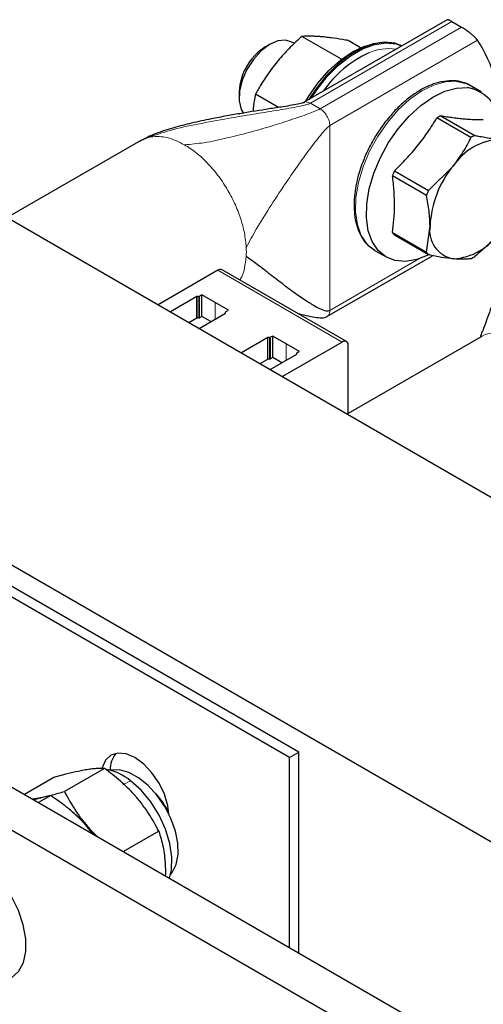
# Paper-space layout 'Blatt2' of a CAD drawing. Header units: millimetres. Extents: x 5 to 418, y 2 to 292.
# Tile 38 of 43: x 342 to 352, y 109 to 131. Entities that reach past the tile are written whole.
import ezdxf

# ---------------------------------------------------------------- set-up
doc = ezdxf.new("R2010")
doc.units = ezdxf.units.MM

psp = doc.layouts.new('Blatt2')

# ---------------------------------------------------------------- linework, layer by layer
at = {"color": 7, "linetype": 'Continuous', "lineweight": 25}
for p, q in [((333.8598, 131.3074), (369.2151, 110.8972)), ((351.6301, 131.378), (348.3501, 129.4845)), ((351.7414, 131.3363), (351.963, 131.2084)), ((347.5837, 130.819), (347.4658, 130.751)), ((348.1396, 130.8363), (348.0837, 130.8686)), ((349.215, 130.4752), (348.3094, 130.9979)), ((349.6527, 130.7399), (349.37, 130.9031)), ((346.8767, 129.7304), (346.8767, 129.5943)), ((352.4166, 129.7297), (352.1684, 129.873)), ((347.7774, 129.3733), (347.2487, 129.6785)), ((352.1781, 128.6848), (351.3996, 129.1342)), ((351.4873, 129.1848), (352.2658, 128.7353)), ((344.6301, 128.6201), (341.5724, 126.855)), ((344.6322, 128.61), (344.6101, 128.5995)), ((350.4266, 127.9237), (351.2051, 127.4743)), ((351.2051, 127.4743), (351.7722, 128.033)), ((351.1613, 127.3614), (350.3828, 127.8108)), ((327.0291, 127.3641), (362.3845, 106.9539)), ((351.1613, 126.0639), (351.2419, 126.6661)), ((350.3828, 126.5134), (351.1613, 126.0639)), ((351.2051, 126.0016), (350.4266, 126.451)), ((349.9886, 126.0971), (350.2368, 125.9538)), ((348.8858, 124.5901), (351.3003, 125.984)), ((346.3897, 125.6493), (345.0253, 124.8617)), ((349.3323, 124.0182), (346.4897, 125.6592)), ((345.9089, 125.0492), (345.3046, 124.7004)), ((345.9418, 125.0492), (345.9089, 125.0492)), ((345.9089, 124.5593), (345.9089, 125.0492)), ((346.022, 125.086), (345.9701, 125.056)), ((346.3261, 124.9105), (346.022, 125.086)), ((346.022, 124.5961), (346.022, 125.086)), ((346.6301, 124.7349), (346.3261, 124.9105)), ((345.729, 124.4555), (345.9089, 124.5593)), ((345.9418, 124.5593), (345.9089, 124.5593)), ((345.9622, 124.3208), (346.5665, 124.6696)), ((346.022, 124.5961), (345.9701, 124.5661)), ((346.2305, 124.4757), (346.022, 124.5961)), ((346.5665, 124.6696), (346.5665, 124.6886)), ((346.5782, 124.705), (346.6301, 124.7349)), ((347.5352, 124.1104), (346.931, 123.7615)), ((347.5682, 124.1104), (347.5352, 124.1104)), ((347.5352, 123.6205), (347.5352, 124.1104)), ((347.6484, 124.1471), (347.5964, 124.1171)), ((347.9524, 123.9716), (347.6484, 124.1471)), ((347.6484, 123.6572), (347.6484, 124.1471)), ((352.4083, 124.1299), (349.3737, 122.3781)), ((349.2323, 124.0083), (347.8679, 123.2207)), ((348.2565, 123.7961), (347.9524, 123.9716)), ((349.3737, 122.3514), (349.3737, 123.9267)), ((347.3553, 123.5166), (347.5352, 123.6205)), ((347.5682, 123.6205), (347.5352, 123.6205)), ((347.5886, 123.3819), (348.1928, 123.7307)), ((347.6484, 123.6572), (347.5964, 123.6272)), ((347.8569, 123.5368), (347.6484, 123.6572)), ((348.1928, 123.7307), (348.1928, 123.7498)), ((348.2046, 123.7661), (348.2565, 123.7961)), ((325.6008, 123.1104), (357.8448, 104.4963)), ((324.7522, 122.6205), (356.9963, 104.0064)), ((348.2423, 114.6281), (341.1713, 118.7101)), ((348.0302, 114.5056), (340.9591, 118.5877)), ((348.0302, 114.5056), (348.2423, 114.6281)), ((348.2423, 110.0397), (348.2423, 114.6281)), ((348.0302, 110.1621), (348.0302, 114.5056)), ((343.8, 114.2598), (342.8834, 113.7306)), ((342.6389, 114.0517), (341.9657, 113.6631)), ((342.1459, 113.5591), (342.1955, 113.5646)), ((342.1955, 113.5646), (342.1524, 113.5553)), ((342.2622, 113.573), (342.1955, 113.5646)), ((342.5694, 113.637), (342.2901, 113.4758)), ((345.0393, 112.8224), (344.2307, 112.3556))]:
    psp.add_line(p, q, dxfattribs=at)
at = {"color": 7, "linetype": 'Continuous', "lineweight": 18}
for p, q in [((348.5077, 129.4695), (351.7414, 131.3363)), ((351.963, 131.2084), (348.7293, 129.3416)), ((348.9509, 128.9579), (352.3301, 130.9086)), ((348.4339, 129.4975), (348.5077, 129.4695)), ((348.5077, 129.4695), (348.7293, 129.3416)), ((348.9509, 128.9579), (348.9509, 124.7336)), ((344.7962, 128.6876), (344.6322, 128.61)), ((344.8651, 128.7021), (344.7962, 128.6876)), ((350.9881, 125.9097), (348.9509, 124.7336)), ((346.3897, 125.6493), (349.2323, 124.0083)), ((345.9418, 124.5593), (345.9418, 125.0492)), ((345.9701, 124.5661), (345.9701, 125.056)), ((346.3261, 124.5308), (346.3261, 124.9105)), ((347.5682, 123.6205), (347.5682, 124.1104)), ((347.5964, 123.6272), (347.5964, 124.1171)), ((347.9524, 123.592), (347.9524, 123.9716)), ((344.3894, 113.9784), (344.2197, 113.8804))]:
    psp.add_line(p, q, dxfattribs=at)
at = {"color": 7, "linetype": 'Continuous', "lineweight": 25, "flags": 128}
for points in [[(348.0837, 130.8686), (347.9373, 130.9138), (347.759, 130.8948), (347.5677, 130.8096), (347.3776, 130.6645), (347.2027, 130.4704), (347.0561, 130.2415), (346.9487, 129.995), (346.8884, 129.749), (346.8796, 129.5218), (346.9231, 129.3302), (346.9773, 129.2326)], [(348.4004, 129.5135), (348.4582, 129.6111), (348.6792, 129.9314), (348.9271, 130.217), (349.1935, 130.4583), (349.4692, 130.647), (349.745, 130.7767), (349.9764, 130.8378)], [(350.5951, 130.7805), (350.4394, 130.8402), (350.2021, 130.867), (349.9434, 130.8297), (349.6715, 130.7297), (349.3951, 130.5702), (349.1232, 130.3563), (348.8645, 130.0948), (348.6272, 129.7941), (348.4715, 129.5545)], [(348.5248, 129.5853), (348.6529, 129.7793), (348.8901, 130.0799), (349.1489, 130.3414), (349.4208, 130.5554), (349.6971, 130.7149), (349.9691, 130.8149), (350.2278, 130.8522), (350.465, 130.8254), (350.5931, 130.7793)], [(346.9556, 130.1162), (346.8914, 129.8903), (346.8767, 129.7304)], [(351.8493, 129.9716), (352.0753, 129.9183), (352.1684, 129.873)], [(351.2366, 126.0127), (351.2115, 126.0002), (350.9389, 125.8951), (350.6788, 125.8525), (350.4394, 125.8739), (350.2286, 125.9586), (350.0531, 126.1038), (349.9185, 126.3048), (349.8292, 126.5552), (349.788, 126.847), (349.7963, 127.1708), (349.8537, 127.5161), (349.9585, 127.8719), (350.1073, 128.2267), (350.2953, 128.5692), (350.5164, 128.8882), (350.7636, 129.1737), (351.0288, 129.4163), (351.3037, 129.6083), (351.5793, 129.7436), (351.8467, 129.8177), (352.0975, 129.8283), (352.0975, 129.8283)], [(349.9886, 126.0971), (349.9804, 126.1019), (349.8735, 126.1793)], [(345.271, 113.2151), (345.246, 113.4058), (345.1683, 113.6673), (345.0447, 113.9247), (344.8836, 114.1604), (344.696, 114.3585), (344.4947, 114.5053), (344.2934, 114.5909), (344.1058, 114.6095), (343.9447, 114.5597), (343.8211, 114.4451), (343.7434, 114.2733), (343.7416, 114.2667)], [(345.3074, 111.832), (345.347, 111.8803), (345.4377, 112.0616), (345.4811, 112.2875), (345.475, 112.5469), (345.4198, 112.8267), (345.3182, 113.1129), (345.1753, 113.3911), (344.9982, 113.6474), (344.796, 113.8689), (344.5786, 114.0445), (344.357, 114.1654), (344.1423, 114.2256), (343.9453, 114.222), (343.9298, 114.2187)], [(345.2819, 111.7487), (345.3292, 111.9405), (345.3407, 112.2261), (345.2956, 112.5401), (345.1961, 112.8666), (345.0473, 113.1892), (344.8566, 113.4919), (344.6336, 113.7594), (344.3894, 113.9784)], [(343.3956, 112.9499), (343.2509, 113.1045), (343.1492, 113.1986)], [(343.5559, 112.7451), (343.5311, 112.7795), (343.3956, 112.9499)], [(341.6742, 109.4782), (341.6762, 109.4793), (341.8337, 109.6176), (341.9431, 109.8184), (341.9988, 110.0715), (341.9982, 110.3644), (341.9413, 110.6824), (341.8308, 111.0094), (341.6723, 111.3292), (341.4739, 111.6256), (341.2454, 111.8838), (340.9982, 112.0909), (340.7449, 112.2365)]]:
    psp.add_lwpolyline(points, dxfattribs=at)
at = {"color": 7, "linetype": 'Continuous', "lineweight": 18, "flags": 128}
psp.add_lwpolyline([(349.8735, 126.1793), (349.8049, 126.247), (349.6703, 126.4481), (349.581, 126.6985), (349.5398, 126.9903), (349.5481, 127.3141), (349.6055, 127.6594), (349.7103, 128.0152), (349.8591, 128.37), (350.0471, 128.7124), (350.2682, 129.0315), (350.5154, 129.3169), (350.7806, 129.5596), (351.0555, 129.7516), (351.3311, 129.8868), (351.5985, 129.9609), (351.8493, 129.9716)], dxfattribs=at)
at = {"color": 7, "linetype": 'Continuous', "lineweight": 25}
for centre, radius, start, end in [((349.7206, 129.1942), 3.1223, 357.45366, 33.30596), ((348.1394, 129.6871), 1.2592, 122.34029, 160.07619), ((350.9696, 128.2319), 2.6451, 115.22119, 145.14254), ((351.9269, 128.9062), 0.9378, 357.47599, 79.51739), ((352.2429, 127.7746), 1.5999, 118.18528, 121.80934), ((352.9148, 127.2786), 1.3691, 93.42954, 146.56509), ((353.0214, 127.3252), 1.5999, 118.18528, 121.80934), ((352.9628, 126.8748), 2.7446, 157.52994, 160.0587), ((353.5418, 126.5601), 2.3023, 140.22793, 177.36071), ((353.7413, 126.4253), 2.7446, 157.52994, 160.0587), ((351.893, 126.5601), 0.6597, 170.74812, 259.45322), ((350.9632, 126.8747), 0.6837, 211.90636, 218.29498), ((351.6903, 127.2783), 1.3691, 273.42954, 326.56509), ((351.7417, 126.4253), 0.6837, 211.90636, 218.29498), ((351.4225, 127.3247), 1.5999, 298.18528, 301.80934), ((346.4483, 125.5675), 0.1006, 65.69288, 125.61758), ((345.943, 125.107), 0.0577, 268.8559, 298.04024), ((345.943, 124.617), 0.0577, 268.8559, 298.04024), ((346.5865, 124.6866), 0.0201, 114.37466, 174.3052), ((347.5693, 124.1681), 0.0577, 268.8559, 298.04024), ((349.2875, 123.9406), 0.0873, 350.78596, 129.20329), ((347.5693, 123.6782), 0.0577, 268.8559, 298.04024), ((348.2129, 123.7478), 0.0201, 114.37466, 174.3052), ((344.5216, 114.2311), 0.592, 141.07192, 181.21075), ((343.5942, 113.0131), 1.2506, 50.51878, 78.27932), ((343.7458, 112.5209), 1.6874, 25.50218, 43.50015)]:
    psp.add_arc(centre, radius, start, end, dxfattribs=at)
at = {"color": 7, "linetype": 'Continuous', "lineweight": 18}
for centre, radius, start, end in [((350.2788, 129.6513), 1.0668, 80.2105, 114.13954), ((345.1568, 126.0718), 1.8849, 356.88145, 3.11855)]:
    psp.add_arc(centre, radius, start, end, dxfattribs=at)
at = {"color": 7, "linetype": 'Continuous', "lineweight": 25}
for points, knots in [([(351.7414, 131.3363), (351.731, 131.3421), (351.71, 131.3539), (351.6838, 131.3666), (351.662, 131.3754), (351.6453, 131.3797), (351.6346, 131.3804), (351.6315, 131.3781), (351.6305, 131.3773)], [0, 0, 0, 0, 0.1765011, 0.3586791, 0.5350694, 0.7159539, 0.9057942, 1, 1, 1, 1]), ([(352.3301, 130.9086), (352.3194, 130.9219), (352.2977, 130.9489), (352.2537, 130.9929), (352.2038, 131.0375), (352.155, 131.0772), (352.1079, 131.1129), (352.0654, 131.1432), (352.0225, 131.172), (351.9882, 131.1936), (351.9691, 131.2047), (351.963, 131.2084)], [0, 0, 0, 0, 0.1456878, 0.2965899, 0.4280515, 0.5641088, 0.6595121, 0.7574652, 0.8529913, 0.9521812, 1, 1, 1, 1]), ([(348.3094, 130.9979), (348.2207, 130.9158), (348.0876, 130.7926), (347.9213, 130.6185), (347.8005, 130.4829), (347.6848, 130.3421), (347.5746, 130.1961), (347.4709, 130.0462), (347.3606, 129.874), (347.2898, 129.7502), (347.2487, 129.6785)], [0, 0, 0, 0, 0.2088084, 0.3134713, 0.4185288, 0.5258452, 0.633427, 0.741759, 0.8503097, 1, 1, 1, 1]), ([(349.37, 130.9031), (349.3255, 130.911), (349.1917, 130.9347), (349.0218, 130.9606), (348.8611, 130.9802), (348.7454, 130.9914), (348.6353, 130.9989), (348.5316, 131.0025), (348.4213, 131.003), (348.3504, 130.9998), (348.3094, 130.9979)], [0, 0, 0, 0, 0.1043416, 0.3134641, 0.4185227, 0.5258402, 0.6334232, 0.7417563, 0.8503081, 1, 1, 1, 1]), ([(351.5244, 129.9618), (351.515, 129.9609), (351.4298, 129.9521), (351.2624, 129.8912), (351.0297, 129.7809), (350.8044, 129.632), (350.5915, 129.4535), (350.4491, 129.3157), (350.3803, 129.2344), (350.3745, 129.2276)], [0, 0, 0, 0, 0.0248335, 0.2256884, 0.4229278, 0.6153231, 0.79952, 0.9832198, 1, 1, 1, 1]), ([(352.25, 129.8107), (352.2207, 129.8344), (352.1321, 129.9059), (351.9543, 129.9662), (351.7396, 129.9951), (351.5928, 129.9724), (351.5244, 129.9618)], [0, 0, 0, 0, 0.1520361, 0.4596969, 0.7481499, 1, 1, 1, 1]), ([(348.3504, 129.4847), (348.3458, 129.4824), (348.3362, 129.4777), (348.3047, 129.4676), (348.2204, 129.4471), (348.0745, 129.4209), (347.8426, 129.383), (347.4573, 129.3234), (347.0303, 129.256), (346.5893, 129.1792), (346.2071, 129.1063), (345.8018, 129.0197), (345.3778, 128.9098), (344.9781, 128.7905), (344.7257, 128.6654), (344.606, 128.6061)], [0, 0, 0, 0, 0.0052954, 0.0111226, 0.0254458, 0.0687091, 0.1212304, 0.2053821, 0.3728198, 0.4624184, 0.5576664, 0.678027, 0.7870645, 0.8990625, 1, 1, 1, 1]), ([(347.2487, 129.6785), (347.239, 129.6247), (347.222, 129.5302), (347.2042, 129.397), (347.1973, 129.3171), (347.1941, 129.2803)], [0, 0, 0, 0, 0.417553, 0.7325696, 1, 1, 1, 1]), ([(350.3745, 129.2276), (350.3337, 129.1808), (350.2465, 129.0807), (350.1005, 128.8855), (350.0054, 128.7303), (349.9486, 128.6374)], [0, 0, 0, 0, 0.26090309, 0.55761668, 1, 1, 1, 1]), ([(350.4266, 127.9237), (350.5191, 128.015), (350.7048, 128.1982), (350.9606, 128.4934), (351.1544, 128.7535), (351.2982, 128.969), (351.3658, 129.0791), (351.3996, 129.1342)], [0, 0, 0, 0, 0.2460708, 0.4942578, 0.7459169, 0.8727596, 1, 1, 1, 1]), ([(351.4873, 129.1848), (351.5344, 129.1771), (351.6287, 129.1619), (351.7651, 129.1424), (351.8968, 129.1259), (352.0222, 129.1131), (352.1411, 129.104), (352.2534, 129.0986), (352.3602, 129.0964), (352.4269, 129.0973), (352.4603, 129.0978)], [0, 0, 0, 0, 0.1245488, 0.2492466, 0.3745041, 0.5, 0.6244574, 0.7491579, 0.874495, 1, 1, 1, 1]), ([(349.9486, 128.6374), (349.8887, 128.5263), (349.8047, 128.3705), (349.7116, 128.1505), (349.6754, 128.0445), (349.6552, 127.985)], [0, 0, 0, 0, 0.52125076, 0.73117591, 1, 1, 1, 1]), ([(351.7722, 128.033), (351.8497, 128.1366), (352.0062, 128.3459), (352.1205, 128.5711), (352.1781, 128.6848)], [0, 0, 0, 0, 0.4952208, 1, 1, 1, 1]), ([(352.2658, 128.7353), (352.2914, 128.7301), (352.3683, 128.7145), (352.493, 128.6913), (352.6361, 128.6682), (352.7488, 128.6534), (352.8118, 128.6473), (352.8329, 128.6453)], [0, 0, 0, 0, 0.1237392, 0.3716472, 0.6214664, 0.873509, 1, 1, 1, 1]), ([(349.6552, 127.985), (349.649, 127.968), (349.6144, 127.8728), (349.5693, 127.6948), (349.523, 127.453), (349.502, 127.2109), (349.507, 126.976), (349.5405, 126.7541), (349.6031, 126.5486), (349.6999, 126.3676), (349.7883, 126.2455), (349.8533, 126.1991), (349.8648, 126.1908)], [0, 0, 0, 0, 0.0231097, 0.1295526, 0.2422704, 0.3583101, 0.4767127, 0.5969678, 0.7190528, 0.8435902, 0.972126, 1, 1, 1, 1]), ([(350.3828, 126.5134), (350.3959, 126.6118), (350.4221, 126.8096), (350.4347, 127.1266), (350.4242, 127.4048), (350.4042, 127.6347), (350.3899, 127.7521), (350.3828, 127.8108)], [0, 0, 0, 0, 0.2464171, 0.4948784, 0.7459169, 0.8728708, 1, 1, 1, 1]), ([(351.2419, 126.6661), (351.2408, 126.7208), (351.2388, 126.8306), (351.2221, 127.003), (351.1969, 127.18), (351.1732, 127.3009), (351.1613, 127.3614)], [0, 0, 0, 0, 0.2469561, 0.4952833, 0.7471831, 1, 1, 1, 1]), ([(352.8329, 126.5239), (352.7474, 126.4248), (352.5749, 126.2248), (352.3695, 126.0523), (352.2658, 125.9652)], [0, 0, 0, 0, 0.4952208, 1, 1, 1, 1]), ([(347.0389, 125.9692), (347.1103, 125.9192), (347.2698, 125.8077), (347.5509, 125.5881), (347.8658, 125.3455), (348.1771, 125.1131), (348.4575, 124.9204), (348.679, 124.7892), (348.8278, 124.7285), (348.9113, 124.7189), (348.9389, 124.7292), (348.9509, 124.7336)], [0, 0, 0, 0, 0.1314524, 0.2935286, 0.4701238, 0.6446643, 0.7833615, 0.8964718, 0.9666758, 0.9856635, 1, 1, 1, 1]), ([(351.7722, 125.9116), (351.6868, 125.9211), (351.5143, 125.9405), (351.3088, 125.9811), (351.2051, 126.0016)], [0, 0, 0, 0, 0.4952208, 1, 1, 1, 1]), ([(352.1781, 125.9146), (352.1644, 125.9129), (352.1233, 125.9079), (352.0481, 125.9025), (351.9474, 125.9012), (351.854, 125.9048), (351.7927, 125.9099), (351.7722, 125.9116)], [0, 0, 0, 0, 0.1237392, 0.3716472, 0.6214664, 0.873509, 1, 1, 1, 1]), ([(352.854, 125.3927), (352.8254, 125.3147), (352.7523, 125.116), (352.654, 124.8384), (352.5553, 124.561), (352.4851, 124.3696), (352.4349, 124.2399), (352.4055, 124.1657), (352.3921, 124.1306), (352.3982, 124.1314), (352.4001, 124.1317)], [0, 0, 0, 0, 0.1406185, 0.3580466, 0.5051471, 0.6666177, 0.7520207, 0.8439876, 0.9502632, 1, 1, 1, 1]), ([(348.2037, 124.6698), (348.2044, 124.6695), (348.3366, 124.6319), (348.525, 124.5867), (348.7356, 124.5607), (348.831, 124.5664), (348.8686, 124.5827), (348.8862, 124.5903)], [0, 0, 0, 0, 0.0034091, 0.60140689, 0.82872297, 0.92009282, 1, 1, 1, 1]), ([(343.3268, 114.2177), (343.1625, 114.1831), (342.9492, 114.1382), (342.6969, 114.0679), (342.6389, 114.0517)], [0, 0, 0, 0, 0.7702918, 1, 1, 1, 1]), ([(343.8, 114.2598), (343.7763, 114.2602), (343.7288, 114.2611), (343.6492, 114.2582), (343.5621, 114.2516), (343.4773, 114.2416), (343.3984, 114.2301), (343.3507, 114.2218), (343.3268, 114.2177)], [0, 0, 0, 0, 0.1873819, 0.3750937, 0.5640912, 0.7536706, 0.8767317, 1, 1, 1, 1]), ([(344.527, 113.603), (344.5122, 113.62), (344.4, 113.7485), (344.2207, 113.9232), (343.9862, 114.1198), (343.8621, 114.2131), (343.8, 114.2598)], [0, 0, 0, 0, 0.0700752, 0.530686, 0.7649528, 1, 1, 1, 1]), ([(342.1955, 113.5646), (342.22, 113.5691), (342.2691, 113.5782), (342.3606, 113.5972), (342.471, 113.6222), (342.6027, 113.6547), (342.7401, 113.6907), (342.8356, 113.7173), (342.8834, 113.7306)], [0, 0, 0, 0, 0.1230596, 0.2463293, 0.4334424, 0.6211611, 0.8103915, 1, 1, 1, 1]), ([(342.8834, 113.7306), (342.9548, 113.5971), (343.0626, 113.3957), (343.2413, 113.1369), (343.3441, 113.0124), (343.3956, 112.9499)], [0, 0, 0, 0, 0.4952513, 0.7468182, 1, 1, 1, 1]), ([(342.1729, 113.5435), (342.2862, 113.5748), (342.4385, 113.6168), (342.5427, 113.6329), (342.5694, 113.637)], [0, 0, 0, 0, 0.7441494, 1, 1, 1, 1]), ([(343.3172, 113.0205), (343.3019, 113.0366), (343.2364, 113.1051), (343.0591, 113.2737), (342.8228, 113.4635), (342.6331, 113.5934), (342.5694, 113.637)], [0, 0, 0, 0, 0.0700711, 0.299886, 0.7649664, 1, 1, 1, 1]), ([(345.0393, 112.8224), (345.0222, 112.8559), (344.9707, 112.9565), (344.8765, 113.1228), (344.7498, 113.3193), (344.6314, 113.4793), (344.5532, 113.572), (344.527, 113.603)], [0, 0, 0, 0, 0.1236484, 0.3716487, 0.6214645, 0.8733014, 1, 1, 1, 1]), ([(343.5458, 112.7509), (343.4977, 112.812), (343.4254, 112.9038), (343.3443, 112.9913), (343.3172, 113.0205)], [0, 0, 0, 0, 0.6651007, 1, 1, 1, 1]), ([(343.3956, 112.9499), (343.4104, 112.933), (343.4496, 112.8882), (343.528, 112.803), (343.5958, 112.7377), (343.6366, 112.6985)], [0, 0, 0, 0, 0.19548855, 0.51610895, 1, 1, 1, 1]), ([(345.0393, 112.8224), (345.0578, 112.7647), (345.0949, 112.6492), (345.1386, 112.4645), (345.1652, 112.3021), (345.1796, 112.1666), (345.1837, 112.0967), (345.1857, 112.0616)], [0, 0, 0, 0, 0.2475821, 0.4964613, 0.7472582, 0.8733036, 1, 1, 1, 1]), ([(345.1857, 112.0616), (345.1864, 112.042), (345.1896, 111.9581), (345.193, 111.8731), (345.1869, 111.8042), (345.1868, 111.8036)], [0, 0, 0, 0, 0.2320173, 0.9929734, 1, 1, 1, 1])]:
    psp.add_open_spline(points, degree=3, knots=knots, dxfattribs=at)
at = {"color": 7, "linetype": 'Continuous', "lineweight": 18}
for points, knots in [([(348.5077, 129.4695), (348.4998, 129.4656), (348.4819, 129.4567), (348.4362, 129.4416), (348.3384, 129.4155), (348.0941, 129.3657), (347.703, 129.2999), (347.1823, 129.2157), (346.5842, 129.1171), (345.9486, 128.9987), (345.3347, 128.8711), (344.9622, 128.7442), (344.7962, 128.6876)], [0, 0, 0, 0, 0.0076043, 0.0170556, 0.0362353, 0.0838152, 0.2058975, 0.3445838, 0.4990775, 0.6870837, 0.8605578, 1, 1, 1, 1]), ([(348.3529, 129.4818), (348.3596, 129.4868), (348.3815, 129.5028), (348.4125, 129.4997), (348.4339, 129.4975)], [0, 0, 0, 0, 0.3097112, 1, 1, 1, 1]), ([(348.7293, 129.3416), (348.7139, 129.3336), (348.6776, 129.3148), (348.5841, 129.2758), (348.3822, 129.1982), (348.061, 129.0879), (347.6365, 128.9532), (347.1486, 128.8108), (346.6241, 128.6772), (346.1083, 128.5625), (345.776, 128.5329), (345.6275, 128.5196)], [0, 0, 0, 0, 0.0176486, 0.0415928, 0.092259, 0.2171699, 0.3559869, 0.508873, 0.6934476, 0.8629687, 1, 1, 1, 1]), ([(348.9509, 128.9579), (348.942, 128.9519), (348.9222, 128.9386), (348.8892, 128.9079), (348.8267, 128.8443), (348.6859, 128.6794), (348.4715, 128.399), (348.1984, 128.0191), (347.8946, 127.5769), (347.5805, 127.0966), (347.2832, 126.6226), (347.1143, 126.3128), (347.0389, 126.1743)], [0, 0, 0, 0, 0.0106732, 0.0239987, 0.040233, 0.0898845, 0.2133996, 0.3515605, 0.5044755, 0.6900521, 0.8614178, 1, 1, 1, 1]), ([(346.8895, 125.4284), (346.8955, 125.4363), (346.9473, 125.5055), (347.0052, 125.6841), (347.0277, 125.8742), (347.0389, 125.9692)], [0, 0, 0, 0, 0.0608041, 0.5304021, 1, 1, 1, 1]), ([(348.9509, 124.7336), (348.9478, 124.7015), (348.9418, 124.6373), (348.9047, 124.606), (348.8861, 124.5904)], [0, 0, 0, 0, 0.5008687, 1, 1, 1, 1]), ([(353.4056, 124.0294), (353.3168, 124.075), (353.1392, 124.1663), (352.8814, 124.2263), (352.6455, 124.2201), (352.4855, 124.1832), (352.4179, 124.1316), (352.4083, 124.1243)], [0, 0, 0, 0, 0.2400406, 0.4800813, 0.7201219, 0.9601625, 1, 1, 1, 1])]:
    psp.add_open_spline(points, degree=3, knots=knots, dxfattribs=at)
for points in [[(348.7293, 129.3416), (348.7583, 129.321), (348.8164, 129.2798), (348.8896, 129.1784), (348.9409, 129.0642), (348.9475, 128.9933), (348.9509, 128.9579)], [(345.6275, 128.5196), (345.4924, 128.5862), (345.2223, 128.7194), (344.9842, 128.7079), (344.8651, 128.7021)], [(347.0389, 126.1743), (347.0285, 126.2824), (347.0076, 126.4985), (346.9141, 126.8432), (346.7785, 127.1877), (346.6013, 127.5219), (346.3897, 127.8337), (346.1511, 128.111), (345.894, 128.349), (345.7163, 128.4627), (345.6275, 128.5196)]]:
    psp.add_open_spline(points, degree=3, dxfattribs=at)

doc.saveas('drawing.dxf')
